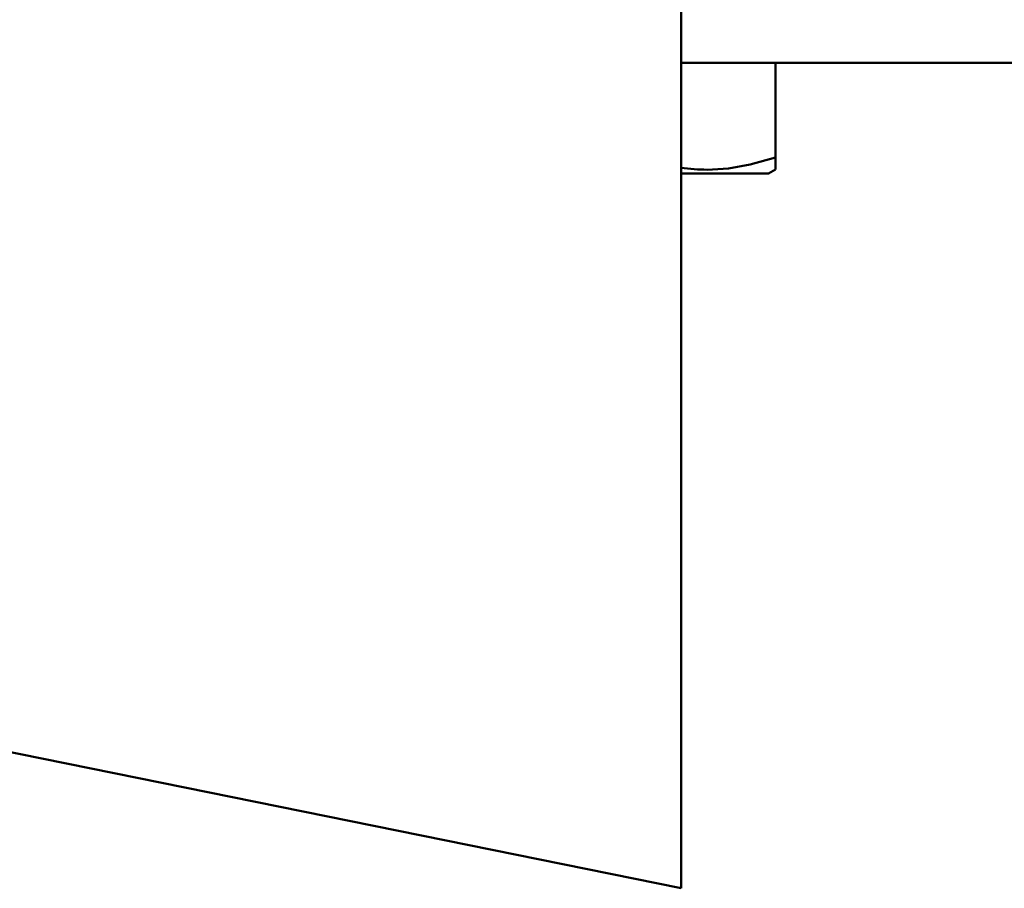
# Model space of a CAD drawing. Extents: x -2065 to 2446, y -1996 to 695.
# Tile 35 of 58: x 57 to 104, y -41 to 0. Entities that reach past the tile are written whole.
import ezdxf

# ---------------------------------------------------------------- set-up
doc = ezdxf.new("R2010")
doc.units = 0

msp = doc.modelspace()

# ---------------------------------------------------------------- linework, layer by layer
at = {"color": 7, "lineweight": 50}
for p, q in [((88.565, 4.616), (88.565, -41.384)), ((88.565, -1.934), (122.565, -1.934)), ((93.072, -1.934), (93.072, -6.463)), ((93.072, -6.463), (93.072, -7.042)), ((92.74, -7.234), (93.072, -7.042)), ((88.566, -7.234), (89.653, -7.234)), ((89.653, -7.234), (92.74, -7.234)), ((88.565, -41.384), (4.565, -24.34))]:
    msp.add_line(p, q, dxfattribs=at)
msp.add_lwpolyline([(89.815, -7.046), (90.831, -6.986), (91.868, -6.804), (93.072, -6.463)], dxfattribs=at)
msp.add_arc((89.825, 1.666), 8.712, 261.6837, 269.9335, dxfattribs=at)

doc.saveas('drawing.dxf')
